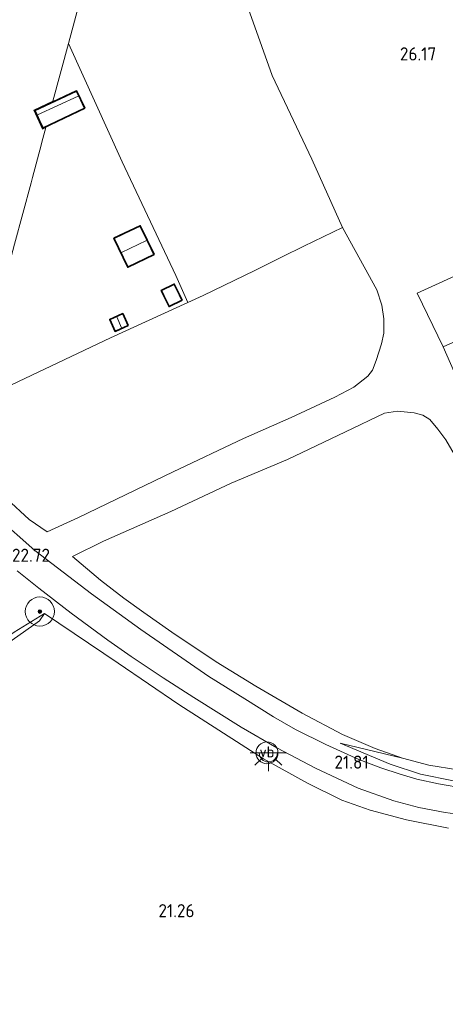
# Model space of a CAD drawing. Extents: x 196936 to 200438, y 361224 to 364196.
# Tile 81 of 256: x 197600 to 197659, y 363459 to 363593. Entities that reach past the tile are written whole.
import ezdxf
from ezdxf.enums import TextEntityAlignment as Align

# ---------------------------------------------------------------- set-up
doc = ezdxf.new("R2010")
doc.units = 0
for name, color, linetype, lineweight in [('B-ME-GR-BOOM-S', 90, 'Continuous', 25), ('B-ME-GR-BOUWLAND_AKKERBOUW-GV', 80, 'Continuous', 13), ('B-ME-GR-GRAS-GV', 60, 'Continuous', 13), ('B-ME-GW-TALUD_KRUIN-G', 90, 'Continuous', 18), ('B-ME-GW-TALUD_TEEN-G', 90, 'Continuous', 18), ('B-ME-IE-MEUBILAIR_WEGMEUBILAIR-S', 7, 'Continuous', 25), ('B-ME-IE-TERREINAFSCHEIDING_KUNSTMATIG_HEKWERK-G', 20, 'IE-TERREINAFSCHEIDING-KUNSTMATIG', 18), ('B-ME-KG-KADASTRAAL_DAKRAND-G', 170, 'Continuous', 18), ('B-ME-KG-KADASTRAAL_NOK-G', 10, 'Continuous', 18), ('B-ME-OG-BEBOUWING_SCHUUR-GV', 7, 'Continuous', 35), ('B-ME-OG-HOOGTEPUNT-S', 7, 'Continuous', 25), ('B-ME-OG-TERREIN_GROEN_TUIN-GV', 7, 'Continuous', 18), ('B-ME-VH-VERHARDING_ASFALT-GV', 252, 'Continuous', 18), ('B-ME-VW-VERKEERSTEKEN_DRAAGCONSTRUCTIE-S', 7, 'Continuous', 25)]:
    doc.layers.add(name, color=color, linetype=linetype, lineweight=lineweight)
doc.styles.add('NLCS-ISO', font='NLCS-ISO.ttf')
doc.styles.add('NLCS-ISO-ANNOTATIVE-T18', font='NLCS-ISO.ttf', dxfattribs={"height": 1.8})
doc.linetypes.add('IE-TERREINAFSCHEIDING-KUNSTMATIG', pattern='A,4,[82,NLCS.SHX,S=0.75,R=90,X=0,Y=0],4,-2', length=10)

# ---------------------------------------------------------------- blocks, each defined once
blk = doc.blocks.new('SAL-HOOGTELABEL-SO')
at = {"color": 0, "linetype": 'ByBlock', "lineweight": -2, "style": 'NLCS-ISO-ANNOTATIVE-T18'}
blk.add_attdef('HOOGTE', text='', height=1.8, dxfattribs=at).set_placement((2.79, 0), align=Align.RIGHT)
blk = doc.blocks.new('SGR-BOOM_01-SO')
at = {"linetype": 'ByBlock', "lineweight": 18}
h = blk.add_hatch(color=0, dxfattribs=at)
h.dxf.hatch_style = 1
edge = h.paths.add_edge_path()
edge.add_arc((0, 0), 0.25, 0, 360)
at = {"color": 0, "linetype": 'ByBlock', "lineweight": 18}
for radius in [2, 0.25]:
    blk.add_circle((0, 0), radius, dxfattribs=at)
blk = doc.blocks.new('SKL-ET_OV_LICHTPUNT-SO')
at = {"color": 0, "linetype": 'ByBlock', "lineweight": 18}
for points in [[(-1.25, 0), (-2.5, 0)], [(1.25, 0), (2.5, 0)], [(-0.92, -0.85), (-1.83, -1.7)], [(0, -1.25), (0, -2.5)], [(0.92, -0.85), (1.83, -1.7)]]:
    blk.add_lwpolyline(points, dxfattribs=at)
blk.add_lwpolyline([(0, 0), (1.25, 0, -1), (-1.25, 0)], format="xyb", close=True, dxfattribs=at)
blk = doc.blocks.new('SIE-WEG_PAAL_VERKEERSBORD-SO')
at = {"color": 0, "linetype": 'ByBlock', "lineweight": 18}
blk.add_circle((0, 0), 1.5, dxfattribs=at)
at = {"color": 0, "linetype": 'ByBlock', "lineweight": 18, "style": 'NLCS-ISO'}
blk.add_text('vb', height=1.5, dxfattribs=at).set_placement((0, 0.13), align=Align.MIDDLE_CENTER)

msp = doc.modelspace()

# ---------------------------------------------------------------- linework, layer by layer
at = {"layer": 'B-ME-GR-BOUWLAND_AKKERBOUW-GV'}
msp.add_polyline3d([(197568.034, 363444.801, 21.319), (197573.108, 363463.717, 21.74), (197575.395, 363472.246, 21.957), (197578.425, 363483.543, 22.403), (197581.349, 363494.445, 22.758), (197581.8048, 363496.1451, 22.818), (197586.805, 363499.779, 22.785), (197594.735, 363505.258, 22.656), (197603.082, 363511.11, 22.505), (197603.744, 363512.077, 22.731), (197613.872, 363505.299, 22.387), (197622.185, 363499.606, 22.24), (197633.795, 363492.169, 21.967), (197639.798, 363488.868, 21.865), (197644.537, 363486.516, 21.811), (197648.399, 363485.133, 21.701), (197653.378, 363483.816, 21.62), (197659.16, 363482.686, 21.568)], dxfattribs=at)
msp.add_polyline3d([(197586.805, 363499.779, 22.785), (197581.8048, 363496.1451, 22.818), (197582.103, 363497.257, 23.059), (197599.582, 363509.555, 22.96), (197603.744, 363512.077, 22.731), (197603.082, 363511.11, 22.505), (197594.735, 363505.258, 22.656)], close=True, dxfattribs=at)
at = {"layer": 'B-ME-GR-GRAS-GV'}
for points in [[(197625.517, 363555.657, 23.753), (197623.432, 363554.704, 23.558), (197621.767, 363558.402, 23.678), (197614.427, 363574, 24.422), (197607.028, 363590.185, 25.133), (197608.691, 363596.385, 25.519), (197610.001, 363601.269, 25.885), (197617.928, 363604.907, 26.085), (197627.094, 363608.519, 26.218), (197630.502, 363598.43, 26.167), (197634.954, 363585.817, 26.17), (197640.43, 363574.365, 26.075), (197644.629, 363565.014, 25.867), (197639.297, 363562.427, 25.535), (197636.363, 363560.982, 25.052), (197632.606, 363559.097, 24.481)], [(197675.917, 363539.506, 24.643), (197665.086, 363534.183, 24.499), (197661.639, 363541.36, 24.925), (197658.413, 363548.628, 25.324), (197654.867, 363555.973, 25.666), (197669.126, 363562.469, 25.869), (197677.375, 363566.469, 25.883), (197681.518, 363558.088, 25.639), (197684.411, 363551.778, 25.251), (197687.681, 363545.193, 24.808)], [(197661.639, 363541.36, 24.925), (197665.086, 363534.183, 24.499), (197675.917, 363539.506, 24.643), (197687.681, 363545.193, 24.808), (197684.411, 363551.778, 25.251), (197681.518, 363558.088, 25.639), (197677.375, 363566.469, 25.883), (197669.126, 363562.469, 25.869), (197654.867, 363555.973, 25.666), (197658.413, 363548.628, 25.324)]]:
    msp.add_polyline3d(points, close=True, dxfattribs=at)
for points in [[(197595.477, 363530.646, 22.765), (197601.667, 363524.98, 22.643), (197604.103, 363523.301, 22.592), (197608.43, 363525.229, 22.551), (197621.402, 363531.489, 22.595), (197631.025, 363536.061, 23.102), (197637.597, 363538.977, 23.466), (197643.564, 363541.742, 24.014), (197646.17, 363543.092, 24.316), (197648.075, 363544.619, 24.626), (197648.719, 363545.443, 24.782), (197649.221, 363546.759, 24.952), (197649.957, 363549.063, 25.19), (197650.272, 363550.515, 25.309), (197650.31, 363552.475, 25.446), (197650.021, 363554.341, 25.592), (197649.334, 363556.459, 25.653), (197644.629, 363565.014, 25.867), (197640.43, 363574.365, 26.075), (197634.954, 363585.817, 26.17), (197630.502, 363598.43, 26.167)], [(197593.807, 363540.89, 22.838), (197612.809, 363549.85, 23.072), (197623.432, 363554.704, 23.558), (197625.517, 363555.657, 23.753), (197632.606, 363559.097, 24.481), (197636.363, 363560.982, 25.052), (197639.297, 363562.427, 25.535), (197644.629, 363565.014, 25.867), (197649.334, 363556.459, 25.653), (197650.021, 363554.341, 25.592), (197650.31, 363552.475, 25.446), (197650.272, 363550.515, 25.309), (197649.957, 363549.063, 25.19), (197649.221, 363546.759, 24.952), (197648.719, 363545.443, 24.782), (197648.075, 363544.619, 24.626), (197646.17, 363543.092, 24.316), (197643.564, 363541.742, 24.014), (197637.597, 363538.977, 23.466), (197631.025, 363536.061, 23.102), (197621.402, 363531.489, 22.595), (197608.43, 363525.229, 22.551), (197604.103, 363523.301, 22.592), (197601.667, 363524.98, 22.643), (197595.477, 363530.646, 22.765)], [(197660.445, 363490.66, 21.962), (197656.469, 363491.333, 22.067), (197652.861, 363492.294, 22.088), (197649.115, 363493.604, 22.083), (197644.639, 363495.505, 22.179), (197639.08, 363498.448, 22.268), (197632.733, 363502.125, 22.343), (197627.285, 363505.479, 22.389), (197621.228, 363509.544, 22.382), (197617.379, 363512.231, 22.398), (197614.62, 363514.177, 22.4), (197611.426, 363516.647, 22.405), (197607.587, 363519.908, 22.542), (197611.847, 363522.017, 22.553), (197621.074, 363526.089, 22.432), (197629.353, 363529.959, 22.633), (197637.057, 363533.219, 22.897), (197645.05, 363536.981, 23.525), (197650.394, 363539.533, 24.197), (197652.154, 363539.8, 24.48), (197654.429, 363539.58, 24.553), (197655.634, 363539.28, 24.64), (197656.603, 363538.66, 24.571), (197657.699, 363537.359, 24.498), (197658.777, 363535.908, 24.485)], [(197658.777, 363535.908, 24.485), (197657.699, 363537.359, 24.498), (197656.603, 363538.66, 24.571), (197655.634, 363539.28, 24.64), (197654.429, 363539.58, 24.553), (197652.154, 363539.8, 24.48), (197650.394, 363539.533, 24.197), (197645.05, 363536.981, 23.525), (197637.057, 363533.219, 22.897), (197629.353, 363529.959, 22.633), (197621.074, 363526.089, 22.432), (197611.847, 363522.017, 22.553), (197607.587, 363519.908, 22.542), (197611.426, 363516.647, 22.405), (197614.62, 363514.177, 22.4), (197617.379, 363512.231, 22.398), (197621.228, 363509.544, 22.382), (197627.285, 363505.479, 22.389), (197632.733, 363502.125, 22.343), (197639.08, 363498.448, 22.268), (197644.639, 363495.505, 22.179), (197649.115, 363493.604, 22.083), (197652.861, 363492.294, 22.088), (197644.313, 363494.334, 21.921), (197651.134, 363491.432, 21.693), (197655.331, 363490.096, 21.582), (197659.849, 363489.144, 21.509)], [(197661.478, 363488.127, 21.497), (197657.801, 363488.762, 21.548), (197654.822, 363489.379, 21.589), (197652.509, 363490.072, 21.65), (197649.893, 363490.947, 21.701), (197646.867, 363492.09, 21.739), (197642.323, 363494.144, 21.899), (197638.187, 363496.193, 21.937), (197635.168, 363497.946, 21.994), (197631.239, 363500.4, 22.151), (197626.302, 363503.476, 22.223), (197616.961, 363509.923, 22.461), (197610.186, 363514.787, 22.584), (197602.436, 363520.745, 22.693), (197597.106, 363525.408, 22.822)], [(197599.99, 363517.945, 22.766), (197602.957, 363515.588, 22.695), (197607.394, 363512.121, 22.603), (197612.438, 363508.444, 22.521), (197615.645, 363506.193, 22.46), (197620.014, 363503.278, 22.381), (197624.232, 363500.607, 22.255), (197630.72, 363496.525, 22.095), (197635.621, 363493.703, 21.986), (197640.934, 363490.92, 21.921), (197646.768, 363488.141, 21.812), (197651.667, 363486.405, 21.768), (197655.108, 363485.505, 21.71), (197658.711, 363484.811, 21.638), (197663.5, 363484.197, 21.581)], [(197659.16, 363482.686, 21.568), (197653.378, 363483.816, 21.62), (197648.399, 363485.133, 21.701), (197644.537, 363486.516, 21.811), (197639.798, 363488.868, 21.865), (197633.795, 363492.169, 21.967), (197622.185, 363499.606, 22.24), (197613.872, 363505.299, 22.387), (197603.744, 363512.077, 22.731), (197599.582, 363509.555, 22.96)], [(197659.849, 363489.144, 21.509), (197655.331, 363490.096, 21.582), (197651.134, 363491.432, 21.693), (197644.313, 363494.334, 21.921), (197652.861, 363492.294, 22.088), (197656.469, 363491.333, 22.067), (197660.445, 363490.66, 21.962)]]:
    msp.add_polyline3d(points, dxfattribs=at)
at = {"layer": 'B-ME-GW-TALUD_KRUIN-G'}
for points in [[(197599.582, 363509.555, 22.96), (197603.744, 363512.077, 22.731)], [(197652.861, 363492.294, 22.088), (197644.313, 363494.334, 21.921)]]:
    msp.add_polyline3d(points, dxfattribs=at)
at = {"layer": 'B-ME-GW-TALUD_TEEN-G'}
for points in [[(197603.744, 363512.077, 22.731), (197603.082, 363511.11, 22.505), (197594.735, 363505.258, 22.656), (197586.805, 363499.779, 22.785), (197581.8048, 363496.1451, 22.8183)], [(197681.981, 363490.017, 21.485), (197677.879, 363489.19, 21.411), (197668.617, 363488.516, 21.436), (197664.547, 363488.549, 21.463), (197659.849, 363489.144, 21.509), (197655.331, 363490.096, 21.582), (197651.134, 363491.432, 21.693), (197644.313, 363494.334, 21.921)]]:
    msp.add_polyline3d(points, dxfattribs=at)
at = {"layer": 'B-ME-IE-TERREINAFSCHEIDING_KUNSTMATIG_HEKWERK-G'}
for points in [[(197630.502, 363598.43, 26.167), (197634.954, 363585.817, 26.17), (197640.43, 363574.365, 26.075), (197644.629, 363565.014, 25.867), (197649.334, 363556.459, 25.653), (197650.021, 363554.341, 25.592), (197650.31, 363552.475, 25.446), (197650.272, 363550.515, 25.309), (197649.957, 363549.063, 25.19), (197649.221, 363546.759, 24.952), (197648.719, 363545.443, 24.782), (197648.075, 363544.619, 24.626), (197646.17, 363543.092, 24.316), (197643.564, 363541.742, 24.014), (197637.597, 363538.977, 23.466), (197631.025, 363536.061, 23.102), (197621.402, 363531.489, 22.595), (197608.43, 363525.229, 22.551), (197604.103, 363523.301, 22.592), (197601.667, 363524.98, 22.643), (197595.477, 363530.646, 22.765), (197592.048, 363534.333, 22.739)], [(197607.028, 363590.185, 25.133), (197614.427, 363574, 24.422), (197621.767, 363558.402, 23.678), (197623.432, 363554.704, 23.558)], [(197593.807, 363540.89, 22.838), (197612.809, 363549.85, 23.072), (197623.432, 363554.704, 23.558), (197625.517, 363555.657, 23.753), (197632.606, 363559.097, 24.481), (197636.363, 363560.982, 25.052), (197639.297, 363562.427, 25.535), (197644.629, 363565.014, 25.867)], [(197674.754, 363556.506, 25.639), (197663.722, 363551.025, 25.543), (197658.413, 363548.628, 25.324)], [(197621.228, 363509.544, 22.382), (197617.379, 363512.231, 22.398), (197614.62, 363514.177, 22.4), (197611.426, 363516.647, 22.405), (197607.587, 363519.908, 22.542), (197611.847, 363522.017, 22.553), (197621.074, 363526.089, 22.432), (197629.353, 363529.959, 22.633), (197637.057, 363533.219, 22.897), (197645.05, 363536.981, 23.525), (197650.394, 363539.533, 24.197), (197652.154, 363539.8, 24.48), (197654.429, 363539.58, 24.553), (197655.634, 363539.28, 24.64), (197656.603, 363538.66, 24.571), (197657.699, 363537.359, 24.498), (197658.777, 363535.908, 24.485), (197659.955, 363533.914, 24.362), (197662.775, 363528.295, 24.056), (197666.182, 363521.18, 23.538), (197669.951, 363513.308, 23.11), (197675.657, 363502.227, 22.795), (197678.906, 363495.298, 22.428), (197680.464, 363491.719, 22.117)], [(197621.228, 363509.544, 22.382), (197627.285, 363505.479, 22.389), (197632.733, 363502.125, 22.343), (197639.08, 363498.448, 22.268), (197644.639, 363495.505, 22.179), (197649.115, 363493.604, 22.083), (197652.861, 363492.294, 22.088)], [(197680.464, 363491.719, 22.117), (197673.852, 363490.793, 21.894), (197668.839, 363490.306, 21.871), (197664.718, 363490.3, 21.912), (197661.874, 363490.454, 21.955), (197660.445, 363490.66, 21.962), (197656.469, 363491.333, 22.067), (197652.861, 363492.294, 22.088)]]:
    msp.add_polyline3d(points, dxfattribs=at)
msp.add_polyline3d([(197665.086, 363534.183, 24.499), (197661.639, 363541.36, 24.925), (197658.413, 363548.628, 25.324), (197654.867, 363555.973, 25.666), (197669.126, 363562.469, 25.869), (197677.375, 363566.469, 25.883), (197681.518, 363558.088, 25.639), (197684.411, 363551.778, 25.251), (197687.681, 363545.193, 24.808), (197675.917, 363539.506, 24.643)], close=True, dxfattribs=at)
at = {"layer": 'B-ME-KG-KADASTRAAL_DAKRAND-G'}
for points in [[(197603.562, 363578.689, 27.12), (197602.479, 363580.983, 27.12), (197608.121, 363583.644, 27.105), (197609.203, 363581.35, 27.12)], [(197615.186, 363559.619, 25.618), (197613.343, 363563.49, 25.62), (197616.861, 363565.165, 25.618), (197618.704, 363561.293, 25.618)], [(197620.872, 363554.211, 25.333), (197619.829, 363556.338, 25.848), (197621.517, 363557.166, 25.844), (197622.56, 363555.039, 25.324)], [(197613.46, 363550.821, 24.785), (197612.765, 363552.379, 24.769), (197614.472, 363553.14, 24.875), (197615.166, 363551.583, 24.879)]]:
    msp.add_polyline3d(points, close=True, dxfattribs=at)
at = {"layer": 'B-ME-KG-KADASTRAAL_NOK-G'}
for points in [[(197608.375, 363582.989, 28.099), (197602.798, 363580.426, 28.117)], [(197617.733, 363563.217, 26.194), (197614.309, 363561.576, 26.196)], [(197614.326, 363551.262, 25.143), (197613.695, 363552.739, 25.145)]]:
    msp.add_polyline3d(points, dxfattribs=at)
at = {"layer": 'B-ME-OG-BEBOUWING_SCHUUR-GV'}
for points in [[(197609.27, 363581.326, 24.476), (197603.538, 363578.622, 24.476), (197602.413, 363581.007, 24.476), (197608.145, 363583.711, 24.476)], [(197618.771, 363561.27, 23.513), (197615.162, 363559.552, 23.513), (197613.276, 363563.514, 23.678), (197616.885, 363565.232, 23.669)], [(197622.627, 363555.016, 23.592), (197620.849, 363554.144, 23.434), (197619.762, 363556.361, 23.434), (197621.54, 363557.233, 23.574)], [(197615.232, 363551.557, 23.196), (197613.434, 363550.755, 23.067), (197612.699, 363552.404, 23.118), (197614.497, 363553.206, 23.224)]]:
    msp.add_polyline3d(points, close=True, dxfattribs=at)
at = {"layer": 'B-ME-OG-TERREIN_GROEN_TUIN-GV'}
for points in [[(197607.028, 363590.185, 25.133), (197614.427, 363574, 24.422), (197621.767, 363558.402, 23.678), (197623.432, 363554.704, 23.558), (197612.809, 363549.85, 23.072), (197593.807, 363540.89, 22.838), (197595.741, 363548.103, 23.034), (197599.663, 363562.725, 23.432), (197601.909, 363571.1, 23.896), (197602.106, 363571.832, 24.037), (197603.295, 363576.267, 24.264), (197603.403, 363576.667, 24.428), (197603.949, 363578.705, 24.476), (197603.49, 363578.489, 24.476), (197602.28, 363581.055, 24.476), (197604.912, 363582.297, 24.476)], [(197602.413, 363581.007, 24.476), (197603.538, 363578.622, 24.476), (197609.27, 363581.326, 24.476), (197608.145, 363583.711, 24.476)], [(197613.276, 363563.514, 23.678), (197615.162, 363559.552, 23.513), (197618.771, 363561.27, 23.513), (197616.885, 363565.232, 23.669)], [(197619.762, 363556.361, 23.434), (197620.849, 363554.144, 23.434), (197622.627, 363555.016, 23.592), (197621.54, 363557.233, 23.574)], [(197612.699, 363552.404, 23.118), (197613.434, 363550.755, 23.067), (197615.232, 363551.557, 23.196), (197614.497, 363553.206, 23.224)]]:
    msp.add_polyline3d(points, close=True, dxfattribs=at)
at = {"layer": 'B-ME-VH-VERHARDING_ASFALT-GV'}
for points in [[(197597.106, 363525.408, 22.822), (197602.436, 363520.745, 22.693), (197610.186, 363514.787, 22.584), (197616.961, 363509.923, 22.461), (197626.302, 363503.476, 22.223), (197631.239, 363500.4, 22.151), (197635.168, 363497.946, 21.994), (197638.187, 363496.193, 21.937), (197642.323, 363494.144, 21.899), (197646.867, 363492.09, 21.739), (197649.893, 363490.947, 21.701), (197652.509, 363490.072, 21.65), (197654.822, 363489.379, 21.589), (197657.801, 363488.762, 21.548), (197661.478, 363488.127, 21.497)], [(197663.5, 363484.197, 21.581), (197658.711, 363484.811, 21.638), (197655.108, 363485.505, 21.71), (197651.667, 363486.405, 21.768), (197646.768, 363488.141, 21.812), (197640.934, 363490.92, 21.921), (197635.621, 363493.703, 21.986), (197630.72, 363496.525, 22.095), (197624.232, 363500.607, 22.255), (197620.014, 363503.278, 22.381), (197615.645, 363506.193, 22.46), (197612.438, 363508.444, 22.521), (197607.394, 363512.121, 22.603), (197602.957, 363515.588, 22.695), (197599.99, 363517.945, 22.766)]]:
    msp.add_polyline3d(points, dxfattribs=at)

# ---------------------------------------------------------------- block references
at = {"layer": 'B-ME-GR-BOOM-S'}
msp.add_blockref('SGR-BOOM_01-SO', (197603.121, 363512.368, 22.765), dxfattribs=at)
at = {"layer": 'B-ME-IE-MEUBILAIR_WEGMEUBILAIR-S'}
msp.add_blockref('SKL-ET_OV_LICHTPUNT-SO', (197634.45, 363493.009, 21.998), dxfattribs=at)
at = {"layer": 'B-ME-OG-HOOGTEPUNT-S'}
for p, values in [((197654.682, 363587.88, 26.168), {'HOOGTE': '26.17'}), ((197601.725, 363519.177, 22.721), {'HOOGTE': '22.72'}), ((197645.419, 363490.828, 21.808), {'HOOGTE': '21.81'}), ((197621.54, 363470.47, 21.26), {'HOOGTE': '21.26'})]:
    msp.add_blockref('SAL-HOOGTELABEL-SO', p, dxfattribs=at).add_auto_attribs(values)
at = {"layer": 'B-ME-VW-VERKEERSTEKEN_DRAAGCONSTRUCTIE-S'}
msp.add_blockref('SIE-WEG_PAAL_VERKEERSBORD-SO', (197634.261, 363493.007, 21.993), dxfattribs=at)

doc.saveas('drawing.dxf')
